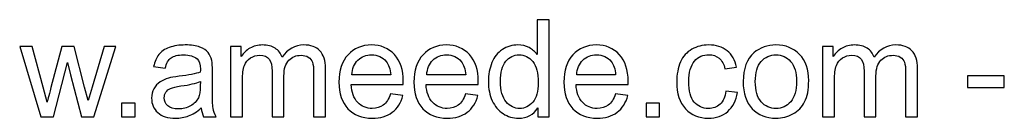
# Model space of a CAD drawing. Header units: millimetres. Extents: x -945 to 978, y -385 to 824.
# Tile 11 of 33: x 7 to 303, y -385 to -356. Entities that reach past the tile are written whole.
import ezdxf

# ---------------------------------------------------------------- set-up
doc = ezdxf.new("R2010")
doc.units = ezdxf.units.MM
doc.header["$MEASUREMENT"] = 0
doc.layers.add('Layer 1', color=7, linetype='Continuous')

msp = doc.modelspace()

# ---------------------------------------------------------------- linework, layer by layer
at = {"layer": 'Layer 1', "color": 250}
for points, knots in [([(162.6796, -384.7232), (162.6796, -384.7232), (162.6796, -382.0603), (162.6796, -382.0603), (162.6796, -382.0603), (161.3515, -384.13), (159.3965, -385.1681), (156.8145, -385.1681), (156.8145, -385.1681), (155.1426, -385.1681), (153.6056, -384.7097), (152.2101, -383.7861), (152.2101, -383.7861), (150.8078, -382.8693), (149.7225, -381.5817), (148.9472, -379.9368), (148.9472, -379.9368), (148.1787, -378.2851), (147.7944, -376.3907), (147.7944, -374.247), (147.7944, -374.247), (147.7944, -372.1571), (148.145, -370.2628), (148.8393, -368.5572), (148.8393, -368.5572), (149.5405, -366.8583), (150.5854, -365.5505), (151.9809, -364.6471), (151.9809, -364.6471), (153.3696, -363.737), (154.9336, -363.2853), (156.6527, -363.2853), (156.6527, -363.2853), (157.9201, -363.2853), (159.0459, -363.555), (160.0302, -364.0876), (160.0302, -364.0876), (161.0144, -364.6201), (161.8167, -365.3213), (162.4369, -366.1774), (162.4369, -366.1774), (162.4369, -366.1774), (162.4369, -355.7619), (162.4369, -355.7619), (162.4369, -355.7619), (162.4369, -355.7619), (165.9964, -355.7619), (165.9964, -355.7619), (165.9964, -355.7619), (165.9964, -355.7619), (165.9964, -384.7232), (165.9964, -384.7232), (165.9964, -384.7232), (165.9964, -384.7232), (162.6796, -384.7232), (162.6796, -384.7232)], [0, 0, 0, 0, 0.06666667, 0.06666667, 0.06666667, 0.06666667, 0.13333333, 0.13333333, 0.13333333, 0.13333333, 0.2, 0.2, 0.2, 0.2, 0.26666667, 0.26666667, 0.26666667, 0.26666667, 0.33333333, 0.33333333, 0.33333333, 0.33333333, 0.4, 0.4, 0.4, 0.4, 0.46666667, 0.46666667, 0.46666667, 0.46666667, 0.53333333, 0.53333333, 0.53333333, 0.53333333, 0.6, 0.6, 0.6, 0.6, 0.66666667, 0.66666667, 0.66666667, 0.66666667, 0.73333333, 0.73333333, 0.73333333, 0.73333333, 0.8, 0.8, 0.8, 0.8, 0.86666667, 0.86666667, 0.86666667, 0.86666667, 1, 1, 1, 1]), ([(61.6587, -382.094), (60.3373, -383.2199), (59.0632, -384.0086), (57.843, -384.4738), (57.843, -384.4738), (56.6228, -384.9389), (55.3149, -385.1681), (53.9127, -385.1681), (53.9127, -385.1681), (51.6071, -385.1681), (49.8341, -384.6086), (48.5937, -383.4828), (48.5937, -383.4828), (47.3533, -382.3637), (46.7331, -380.9278), (46.7331, -379.1817), (46.7331, -379.1817), (46.7331, -378.157), (46.969, -377.2199), (47.4342, -376.3705), (47.4342, -376.3705), (47.9061, -375.5211), (48.5195, -374.847), (49.2746, -374.3346), (49.2746, -374.3346), (50.0364, -373.8222), (50.8858, -373.4312), (51.8363, -373.1683), (51.8363, -373.1683), (52.5375, -372.9863), (53.5959, -372.811), (55.0048, -372.6358), (55.0048, -372.6358), (57.8767, -372.2987), (60.0003, -371.8874), (61.3553, -371.4155), (61.3553, -371.4155), (61.3688, -370.9302), (61.3755, -370.6201), (61.3755, -370.492), (61.3755, -370.492), (61.3755, -369.0493), (61.0384, -368.0313), (60.3643, -367.4381), (60.3643, -367.4381), (59.4542, -366.6358), (58.0992, -366.2381), (56.3059, -366.2381), (56.3059, -366.2381), (54.6273, -366.2381), (53.3869, -366.5347), (52.5914, -367.1212), (52.5914, -367.1212), (51.7892, -367.7077), (51.2026, -368.7459), (50.8184, -370.2425), (50.8184, -370.2425), (50.8184, -370.2425), (47.3398, -369.7571), (47.3398, -369.7571), (47.3398, -369.7571), (47.6566, -368.2673), (48.1757, -367.0606), (48.9038, -366.1437), (48.9038, -366.1437), (49.6319, -365.2269), (50.6836, -364.5258), (52.0588, -364.0269), (52.0588, -364.0269), (53.4273, -363.5348), (55.0251, -363.2853), (56.8318, -363.2853), (56.8318, -363.2853), (58.625, -363.2853), (60.0879, -363.4943), (61.2137, -363.919), (61.2137, -363.919), (62.3328, -364.3437), (63.162, -364.8696), (63.6878, -365.51), (63.6878, -365.51), (64.2137, -366.1505), (64.5845, -366.9594), (64.8002, -367.9369), (64.8002, -367.9369), (64.9148, -368.5437), (64.9755, -369.6358), (64.9755, -371.2066), (64.9755, -371.2066), (64.9755, -371.2066), (64.9755, -375.9256), (64.9755, -375.9256), (64.9755, -375.9256), (64.9755, -379.2222), (65.0496, -381.3053), (65.1979, -382.1884), (65.1979, -382.1884), (65.3395, -383.0715), (65.6361, -383.9142), (66.0676, -384.7232), (66.0676, -384.7232), (66.0676, -384.7232), (62.3463, -384.7232), (62.3463, -384.7232), (62.3463, -384.7232), (61.989, -383.9749), (61.7598, -383.0985), (61.6587, -382.094)], [0, 0, 0, 0, 0.03571429, 0.03571429, 0.03571429, 0.03571429, 0.07142857, 0.07142857, 0.07142857, 0.07142857, 0.10714286, 0.10714286, 0.10714286, 0.10714286, 0.14285714, 0.14285714, 0.14285714, 0.14285714, 0.17857143, 0.17857143, 0.17857143, 0.17857143, 0.21428571, 0.21428571, 0.21428571, 0.21428571, 0.25, 0.25, 0.25, 0.25, 0.28571429, 0.28571429, 0.28571429, 0.28571429, 0.32142857, 0.32142857, 0.32142857, 0.32142857, 0.35714286, 0.35714286, 0.35714286, 0.35714286, 0.39285714, 0.39285714, 0.39285714, 0.39285714, 0.42857143, 0.42857143, 0.42857143, 0.42857143, 0.46428571, 0.46428571, 0.46428571, 0.46428571, 0.5, 0.5, 0.5, 0.5, 0.53571429, 0.53571429, 0.53571429, 0.53571429, 0.57142857, 0.57142857, 0.57142857, 0.57142857, 0.60714286, 0.60714286, 0.60714286, 0.60714286, 0.64285714, 0.64285714, 0.64285714, 0.64285714, 0.67857143, 0.67857143, 0.67857143, 0.67857143, 0.71428571, 0.71428571, 0.71428571, 0.71428571, 0.75, 0.75, 0.75, 0.75, 0.78571429, 0.78571429, 0.78571429, 0.78571429, 0.82142857, 0.82142857, 0.82142857, 0.82142857, 0.85714286, 0.85714286, 0.85714286, 0.85714286, 0.89285714, 0.89285714, 0.89285714, 0.89285714, 0.92857143, 0.92857143, 0.92857143, 0.92857143, 1, 1, 1, 1]), ([(70.4428, -384.7232), (70.4428, -384.7232), (70.4428, -363.7303), (70.4428, -363.7303), (70.4428, -363.7303), (70.4428, -363.7303), (73.6383, -363.7303), (73.6383, -363.7303), (73.6383, -363.7303), (73.6383, -363.7303), (73.6383, -366.6965), (73.6383, -366.6965), (73.6383, -366.6965), (74.2922, -365.6718), (75.1686, -364.8426), (76.2607, -364.2224), (76.2607, -364.2224), (77.3528, -363.5954), (78.5933, -363.2853), (79.9887, -363.2853), (79.9887, -363.2853), (81.5393, -363.2853), (82.8134, -363.6089), (83.8044, -364.2494), (83.8044, -364.2494), (84.7954, -364.8965), (85.4965, -365.7932), (85.901, -366.9527), (85.901, -366.9527), (87.5729, -364.5055), (89.7369, -363.2853), (92.4065, -363.2853), (92.4065, -363.2853), (94.4964, -363.2853), (96.1076, -363.8584), (97.2267, -365.0112), (97.2267, -365.0112), (98.3525, -366.1639), (98.9188, -367.9369), (98.9188, -370.3302), (98.9188, -370.3302), (98.9188, -370.3302), (98.9188, -384.7232), (98.9188, -384.7232), (98.9188, -384.7232), (98.9188, -384.7232), (95.3593, -384.7232), (95.3593, -384.7232), (95.3593, -384.7232), (95.3593, -384.7232), (95.3593, -371.5099), (95.3593, -371.5099), (95.3593, -371.5099), (95.3593, -370.0942), (95.2379, -369.0695), (95.0087, -368.4426), (95.0087, -368.4426), (94.7795, -367.8156), (94.3615, -367.3167), (93.7481, -366.9325), (93.7481, -366.9325), (93.1413, -366.5482), (92.4267, -366.3594), (91.611, -366.3594), (91.611, -366.3594), (90.1279, -366.3594), (88.901, -366.8516), (87.9234, -367.8291), (87.9234, -367.8291), (86.9459, -368.8133), (86.4605, -370.3841), (86.4605, -372.5414), (86.4605, -372.5414), (86.4605, -372.5414), (86.4605, -384.7232), (86.4605, -384.7232), (86.4605, -384.7232), (86.4605, -384.7232), (82.9011, -384.7232), (82.9011, -384.7232), (82.9011, -384.7232), (82.9011, -384.7232), (82.9011, -371.0987), (82.9011, -371.0987), (82.9011, -371.0987), (82.9011, -369.5212), (82.6112, -368.3347), (82.0314, -367.5459), (82.0314, -367.5459), (81.4516, -366.7572), (80.5011, -366.3594), (79.1865, -366.3594), (79.1865, -366.3594), (78.1888, -366.3594), (77.2652, -366.6224), (76.4158, -367.1482), (76.4158, -367.1482), (75.5663, -367.674), (74.9529, -368.4426), (74.5686, -369.4605), (74.5686, -369.4605), (74.1911, -370.4717), (74.0023, -371.9346), (74.0023, -373.8425), (74.0023, -373.8425), (74.0023, -373.8425), (74.0023, -384.7232), (74.0023, -384.7232), (74.0023, -384.7232), (74.0023, -384.7232), (70.4428, -384.7232), (70.4428, -384.7232)], [0, 0, 0, 0, 0.03448276, 0.03448276, 0.03448276, 0.03448276, 0.06896552, 0.06896552, 0.06896552, 0.06896552, 0.10344828, 0.10344828, 0.10344828, 0.10344828, 0.13793103, 0.13793103, 0.13793103, 0.13793103, 0.17241379, 0.17241379, 0.17241379, 0.17241379, 0.20689655, 0.20689655, 0.20689655, 0.20689655, 0.24137931, 0.24137931, 0.24137931, 0.24137931, 0.27586207, 0.27586207, 0.27586207, 0.27586207, 0.31034483, 0.31034483, 0.31034483, 0.31034483, 0.34482759, 0.34482759, 0.34482759, 0.34482759, 0.37931034, 0.37931034, 0.37931034, 0.37931034, 0.4137931, 0.4137931, 0.4137931, 0.4137931, 0.44827586, 0.44827586, 0.44827586, 0.44827586, 0.48275862, 0.48275862, 0.48275862, 0.48275862, 0.51724138, 0.51724138, 0.51724138, 0.51724138, 0.55172414, 0.55172414, 0.55172414, 0.55172414, 0.5862069, 0.5862069, 0.5862069, 0.5862069, 0.62068966, 0.62068966, 0.62068966, 0.62068966, 0.65517241, 0.65517241, 0.65517241, 0.65517241, 0.68965517, 0.68965517, 0.68965517, 0.68965517, 0.72413793, 0.72413793, 0.72413793, 0.72413793, 0.75862069, 0.75862069, 0.75862069, 0.75862069, 0.79310345, 0.79310345, 0.79310345, 0.79310345, 0.82758621, 0.82758621, 0.82758621, 0.82758621, 0.86206897, 0.86206897, 0.86206897, 0.86206897, 0.89655172, 0.89655172, 0.89655172, 0.89655172, 0.93103448, 0.93103448, 0.93103448, 0.93103448, 1, 1, 1, 1]), ([(118.4555, -377.9278), (118.4555, -377.9278), (122.1363, -378.4132), (122.1363, -378.4132), (122.1363, -378.4132), (121.5633, -380.5502), (120.4914, -382.2154), (118.9274, -383.3951), (118.9274, -383.3951), (117.3634, -384.5749), (115.3679, -385.1681), (112.9342, -385.1681), (112.9342, -385.1681), (109.8736, -385.1681), (107.4467, -384.2243), (105.6535, -382.3367), (105.6535, -382.3367), (103.8602, -380.4559), (102.9636, -377.8065), (102.9636, -374.402), (102.9636, -374.402), (102.9636, -370.883), (103.867, -368.1459), (105.6804, -366.2044), (105.6804, -366.2044), (107.4939, -364.2561), (109.8466, -363.2853), (112.7387, -363.2853), (112.7387, -363.2853), (115.5364, -363.2853), (117.8218, -364.2359), (119.5948, -366.1437), (119.5948, -366.1437), (121.3678, -368.0516), (122.2577, -370.7347), (122.2577, -374.193), (122.2577, -374.193), (122.2577, -374.402), (122.2509, -374.7189), (122.2375, -375.1368), (122.2375, -375.1368), (122.2375, -375.1368), (106.604, -375.1368), (106.604, -375.1368), (106.604, -375.1368), (106.7388, -377.4357), (107.386, -379.2019), (108.559, -380.4221), (108.559, -380.4221), (109.7253, -381.6423), (111.1882, -382.2558), (112.9342, -382.2558), (112.9342, -382.2558), (114.2353, -382.2558), (115.3477, -381.912), (116.2645, -381.2244), (116.2645, -381.2244), (117.1881, -380.5367), (117.9162, -379.4379), (118.4555, -377.9278)], [0, 0, 0, 0, 0.0625, 0.0625, 0.0625, 0.0625, 0.125, 0.125, 0.125, 0.125, 0.1875, 0.1875, 0.1875, 0.1875, 0.25, 0.25, 0.25, 0.25, 0.3125, 0.3125, 0.3125, 0.3125, 0.375, 0.375, 0.375, 0.375, 0.4375, 0.4375, 0.4375, 0.4375, 0.5, 0.5, 0.5, 0.5, 0.5625, 0.5625, 0.5625, 0.5625, 0.625, 0.625, 0.625, 0.625, 0.6875, 0.6875, 0.6875, 0.6875, 0.75, 0.75, 0.75, 0.75, 0.8125, 0.8125, 0.8125, 0.8125, 0.875, 0.875, 0.875, 0.875, 1, 1, 1, 1]), ([(140.9518, -377.9278), (140.9518, -377.9278), (144.6326, -378.4132), (144.6326, -378.4132), (144.6326, -378.4132), (144.0596, -380.5502), (142.9877, -382.2154), (141.4237, -383.3951), (141.4237, -383.3951), (139.8597, -384.5749), (137.8642, -385.1681), (135.4305, -385.1681), (135.4305, -385.1681), (132.3699, -385.1681), (129.943, -384.2243), (128.1498, -382.3367), (128.1498, -382.3367), (126.3565, -380.4559), (125.4599, -377.8065), (125.4599, -374.402), (125.4599, -374.402), (125.4599, -370.883), (126.3633, -368.1459), (128.1767, -366.2044), (128.1767, -366.2044), (129.9902, -364.2561), (132.3429, -363.2853), (135.235, -363.2853), (135.235, -363.2853), (138.0327, -363.2853), (140.3181, -364.2359), (142.0911, -366.1437), (142.0911, -366.1437), (143.8641, -368.0516), (144.754, -370.7347), (144.754, -374.193), (144.754, -374.193), (144.754, -374.402), (144.7472, -374.7189), (144.7338, -375.1368), (144.7338, -375.1368), (144.7338, -375.1368), (129.1003, -375.1368), (129.1003, -375.1368), (129.1003, -375.1368), (129.2351, -377.4357), (129.8823, -379.2019), (131.0553, -380.4221), (131.0553, -380.4221), (132.2216, -381.6423), (133.6845, -382.2558), (135.4305, -382.2558), (135.4305, -382.2558), (136.7316, -382.2558), (137.844, -381.912), (138.7608, -381.2244), (138.7608, -381.2244), (139.6844, -380.5367), (140.4125, -379.4379), (140.9518, -377.9278)], [0, 0, 0, 0, 0.0625, 0.0625, 0.0625, 0.0625, 0.125, 0.125, 0.125, 0.125, 0.1875, 0.1875, 0.1875, 0.1875, 0.25, 0.25, 0.25, 0.25, 0.3125, 0.3125, 0.3125, 0.3125, 0.375, 0.375, 0.375, 0.375, 0.4375, 0.4375, 0.4375, 0.4375, 0.5, 0.5, 0.5, 0.5, 0.5625, 0.5625, 0.5625, 0.5625, 0.625, 0.625, 0.625, 0.625, 0.6875, 0.6875, 0.6875, 0.6875, 0.75, 0.75, 0.75, 0.75, 0.8125, 0.8125, 0.8125, 0.8125, 0.875, 0.875, 0.875, 0.875, 1, 1, 1, 1]), ([(185.9444, -377.9278), (185.9444, -377.9278), (189.6252, -378.4132), (189.6252, -378.4132), (189.6252, -378.4132), (189.0522, -380.5502), (187.9803, -382.2154), (186.4163, -383.3951), (186.4163, -383.3951), (184.8523, -384.5749), (182.8568, -385.1681), (180.4231, -385.1681), (180.4231, -385.1681), (177.3625, -385.1681), (174.9356, -384.2243), (173.1424, -382.3367), (173.1424, -382.3367), (171.3491, -380.4559), (170.4525, -377.8065), (170.4525, -374.402), (170.4525, -374.402), (170.4525, -370.883), (171.3559, -368.1459), (173.1693, -366.2044), (173.1693, -366.2044), (174.9828, -364.2561), (177.3355, -363.2853), (180.2276, -363.2853), (180.2276, -363.2853), (183.0253, -363.2853), (185.3107, -364.2359), (187.0837, -366.1437), (187.0837, -366.1437), (188.8567, -368.0516), (189.7466, -370.7347), (189.7466, -374.193), (189.7466, -374.193), (189.7466, -374.402), (189.7398, -374.7189), (189.7264, -375.1368), (189.7264, -375.1368), (189.7264, -375.1368), (174.0929, -375.1368), (174.0929, -375.1368), (174.0929, -375.1368), (174.2277, -377.4357), (174.8749, -379.2019), (176.0479, -380.4221), (176.0479, -380.4221), (177.2142, -381.6423), (178.6771, -382.2558), (180.4231, -382.2558), (180.4231, -382.2558), (181.7242, -382.2558), (182.8366, -381.912), (183.7534, -381.2244), (183.7534, -381.2244), (184.677, -380.5367), (185.4051, -379.4379), (185.9444, -377.9278)], [0, 0, 0, 0, 0.0625, 0.0625, 0.0625, 0.0625, 0.125, 0.125, 0.125, 0.125, 0.1875, 0.1875, 0.1875, 0.1875, 0.25, 0.25, 0.25, 0.25, 0.3125, 0.3125, 0.3125, 0.3125, 0.375, 0.375, 0.375, 0.375, 0.4375, 0.4375, 0.4375, 0.4375, 0.5, 0.5, 0.5, 0.5, 0.5625, 0.5625, 0.5625, 0.5625, 0.625, 0.625, 0.625, 0.625, 0.6875, 0.6875, 0.6875, 0.6875, 0.75, 0.75, 0.75, 0.75, 0.8125, 0.8125, 0.8125, 0.8125, 0.875, 0.875, 0.875, 0.875, 1, 1, 1, 1]), ([(219.072, -377.0379), (219.072, -377.0379), (222.5506, -377.5233), (222.5506, -377.5233), (222.5506, -377.5233), (222.1663, -379.9165), (221.1955, -381.7839), (219.6248, -383.139), (219.6248, -383.139), (218.054, -384.494), (216.1192, -385.1681), (213.8338, -385.1681), (213.8338, -385.1681), (210.9687, -385.1681), (208.6631, -384.2311), (206.9238, -382.3569), (206.9238, -382.3569), (205.1778, -380.4828), (204.3082, -377.7997), (204.3082, -374.3076), (204.3082, -374.3076), (204.3082, -372.0425), (204.6857, -370.0673), (205.434, -368.3684), (205.434, -368.3684), (206.1823, -366.6763), (207.3216, -365.4022), (208.8586, -364.5595), (208.8586, -364.5595), (210.389, -363.71), (212.0541, -363.2853), (213.8608, -363.2853), (213.8608, -363.2853), (216.1327, -363.2853), (218.0001, -363.8584), (219.4427, -365.0112), (219.4427, -365.0112), (220.8922, -366.1639), (221.8225, -367.8021), (222.227, -369.9189), (222.227, -369.9189), (222.227, -369.9189), (218.7888, -370.4448), (218.7888, -370.4448), (218.7888, -370.4448), (218.4585, -369.0358), (217.8787, -367.9774), (217.036, -367.2628), (217.036, -367.2628), (216.2001, -366.5549), (215.1889, -366.1976), (214.0024, -366.1976), (214.0024, -366.1976), (212.2092, -366.1976), (210.753, -366.8381), (209.6272, -368.119), (209.6272, -368.119), (208.5081, -369.4066), (207.9485, -371.429), (207.9485, -374.2065), (207.9485, -374.2065), (207.9485, -377.0244), (208.4879, -379.0671), (209.5665, -380.3412), (209.5665, -380.3412), (210.6519, -381.6154), (212.0608, -382.2558), (213.7934, -382.2558), (213.7934, -382.2558), (215.1956, -382.2558), (216.3619, -381.8311), (217.2922, -380.9749), (217.2922, -380.9749), (218.2293, -380.1255), (218.8225, -378.8109), (219.072, -377.0379)], [0, 0, 0, 0, 0.05, 0.05, 0.05, 0.05, 0.1, 0.1, 0.1, 0.1, 0.15, 0.15, 0.15, 0.15, 0.2, 0.2, 0.2, 0.2, 0.25, 0.25, 0.25, 0.25, 0.3, 0.3, 0.3, 0.3, 0.35, 0.35, 0.35, 0.35, 0.4, 0.4, 0.4, 0.4, 0.45, 0.45, 0.45, 0.45, 0.5, 0.5, 0.5, 0.5, 0.55, 0.55, 0.55, 0.55, 0.6, 0.6, 0.6, 0.6, 0.65, 0.65, 0.65, 0.65, 0.7, 0.7, 0.7, 0.7, 0.75, 0.75, 0.75, 0.75, 0.8, 0.8, 0.8, 0.8, 0.85, 0.85, 0.85, 0.85, 0.9, 0.9, 0.9, 0.9, 1, 1, 1, 1]), ([(224.2494, -374.2267), (224.2494, -370.3504), (225.328, -367.4785), (227.4921, -365.6111), (227.4921, -365.6111), (229.292, -364.0606), (231.4965, -363.2853), (234.092, -363.2853), (234.092, -363.2853), (236.9706, -363.2853), (239.3301, -364.2291), (241.1637, -366.1168), (241.1637, -366.1168), (242.9907, -367.9976), (243.9075, -370.6066), (243.9075, -373.9301), (243.9075, -373.9301), (243.9075, -376.6267), (243.503, -378.7435), (242.6941, -380.2873), (242.6941, -380.2873), (241.8851, -381.8311), (240.7053, -383.0311), (239.1548, -383.8873), (239.1548, -383.8873), (237.611, -384.7434), (235.9189, -385.1681), (234.092, -385.1681), (234.092, -385.1681), (231.1527, -385.1681), (228.7797, -384.2311), (226.9662, -382.3502), (226.9662, -382.3502), (225.1528, -380.4693), (224.2494, -377.7593), (224.2494, -374.2267)], [0, 0, 0, 0, 0.1, 0.1, 0.1, 0.1, 0.2, 0.2, 0.2, 0.2, 0.3, 0.3, 0.3, 0.3, 0.4, 0.4, 0.4, 0.4, 0.5, 0.5, 0.5, 0.5, 0.6, 0.6, 0.6, 0.6, 0.7, 0.7, 0.7, 0.7, 0.8, 0.8, 0.8, 0.8, 1, 1, 1, 1]), ([(248.0805, -384.7232), (248.0805, -384.7232), (248.0805, -363.7303), (248.0805, -363.7303), (248.0805, -363.7303), (248.0805, -363.7303), (251.276, -363.7303), (251.276, -363.7303), (251.276, -363.7303), (251.276, -363.7303), (251.276, -366.6965), (251.276, -366.6965), (251.276, -366.6965), (251.9299, -365.6718), (252.8063, -364.8426), (253.8984, -364.2224), (253.8984, -364.2224), (254.9905, -363.5954), (256.231, -363.2853), (257.6264, -363.2853), (257.6264, -363.2853), (259.177, -363.2853), (260.4511, -363.6089), (261.4421, -364.2494), (261.4421, -364.2494), (262.4331, -364.8965), (263.1342, -365.7932), (263.5387, -366.9527), (263.5387, -366.9527), (265.2106, -364.5055), (267.3746, -363.2853), (270.0442, -363.2853), (270.0442, -363.2853), (272.1341, -363.2853), (273.7453, -363.8584), (274.8644, -365.0112), (274.8644, -365.0112), (275.9902, -366.1639), (276.5565, -367.9369), (276.5565, -370.3302), (276.5565, -370.3302), (276.5565, -370.3302), (276.5565, -384.7232), (276.5565, -384.7232), (276.5565, -384.7232), (276.5565, -384.7232), (272.997, -384.7232), (272.997, -384.7232), (272.997, -384.7232), (272.997, -384.7232), (272.997, -371.5099), (272.997, -371.5099), (272.997, -371.5099), (272.997, -370.0942), (272.8756, -369.0695), (272.6464, -368.4426), (272.6464, -368.4426), (272.4172, -367.8156), (271.9992, -367.3167), (271.3858, -366.9325), (271.3858, -366.9325), (270.779, -366.5482), (270.0644, -366.3594), (269.2487, -366.3594), (269.2487, -366.3594), (267.7656, -366.3594), (266.5387, -366.8516), (265.5611, -367.8291), (265.5611, -367.8291), (264.5836, -368.8133), (264.0982, -370.3841), (264.0982, -372.5414), (264.0982, -372.5414), (264.0982, -372.5414), (264.0982, -384.7232), (264.0982, -384.7232), (264.0982, -384.7232), (264.0982, -384.7232), (260.5388, -384.7232), (260.5388, -384.7232), (260.5388, -384.7232), (260.5388, -384.7232), (260.5388, -371.0987), (260.5388, -371.0987), (260.5388, -371.0987), (260.5388, -369.5212), (260.2489, -368.3347), (259.6691, -367.5459), (259.6691, -367.5459), (259.0893, -366.7572), (258.1388, -366.3594), (256.8242, -366.3594), (256.8242, -366.3594), (255.8265, -366.3594), (254.9029, -366.6224), (254.0535, -367.1482), (254.0535, -367.1482), (253.204, -367.674), (252.5906, -368.4426), (252.2063, -369.4605), (252.2063, -369.4605), (251.8288, -370.4717), (251.64, -371.9346), (251.64, -373.8425), (251.64, -373.8425), (251.64, -373.8425), (251.64, -384.7232), (251.64, -384.7232), (251.64, -384.7232), (251.64, -384.7232), (248.0805, -384.7232), (248.0805, -384.7232)], [0, 0, 0, 0, 0.03448276, 0.03448276, 0.03448276, 0.03448276, 0.06896552, 0.06896552, 0.06896552, 0.06896552, 0.10344828, 0.10344828, 0.10344828, 0.10344828, 0.13793103, 0.13793103, 0.13793103, 0.13793103, 0.17241379, 0.17241379, 0.17241379, 0.17241379, 0.20689655, 0.20689655, 0.20689655, 0.20689655, 0.24137931, 0.24137931, 0.24137931, 0.24137931, 0.27586207, 0.27586207, 0.27586207, 0.27586207, 0.31034483, 0.31034483, 0.31034483, 0.31034483, 0.34482759, 0.34482759, 0.34482759, 0.34482759, 0.37931034, 0.37931034, 0.37931034, 0.37931034, 0.4137931, 0.4137931, 0.4137931, 0.4137931, 0.44827586, 0.44827586, 0.44827586, 0.44827586, 0.48275862, 0.48275862, 0.48275862, 0.48275862, 0.51724138, 0.51724138, 0.51724138, 0.51724138, 0.55172414, 0.55172414, 0.55172414, 0.55172414, 0.5862069, 0.5862069, 0.5862069, 0.5862069, 0.62068966, 0.62068966, 0.62068966, 0.62068966, 0.65517241, 0.65517241, 0.65517241, 0.65517241, 0.68965517, 0.68965517, 0.68965517, 0.68965517, 0.72413793, 0.72413793, 0.72413793, 0.72413793, 0.75862069, 0.75862069, 0.75862069, 0.75862069, 0.79310345, 0.79310345, 0.79310345, 0.79310345, 0.82758621, 0.82758621, 0.82758621, 0.82758621, 0.86206897, 0.86206897, 0.86206897, 0.86206897, 0.89655172, 0.89655172, 0.89655172, 0.89655172, 0.93103448, 0.93103448, 0.93103448, 0.93103448, 1, 1, 1, 1]), ([(13.5044, -384.7232), (13.5044, -384.7232), (7.1607, -363.7303), (7.1607, -363.7303), (7.1607, -363.7303), (7.1607, -363.7303), (10.882, -363.7303), (10.882, -363.7303), (10.882, -363.7303), (10.882, -363.7303), (14.2325, -375.8447), (14.2325, -375.8447), (14.2325, -375.8447), (14.2325, -375.8447), (15.419, -380.3547), (15.419, -380.3547), (15.419, -380.3547), (15.4662, -380.1323), (15.8302, -378.6896), (16.5044, -376.0267), (16.5044, -376.0267), (16.5044, -376.0267), (19.8279, -363.7303), (19.8279, -363.7303), (19.8279, -363.7303), (19.8279, -363.7303), (23.4751, -363.7303), (23.4751, -363.7303), (23.4751, -363.7303), (23.4751, -363.7303), (26.6368, -375.9188), (26.6368, -375.9188), (26.6368, -375.9188), (26.6368, -375.9188), (27.6683, -379.9165), (27.6683, -379.9165), (27.6683, -379.9165), (27.6683, -379.9165), (28.875, -375.8649), (28.875, -375.8649), (28.875, -375.8649), (28.875, -375.8649), (32.5019, -363.7303), (32.5019, -363.7303), (32.5019, -363.7303), (32.5019, -363.7303), (35.9603, -363.7303), (35.9603, -363.7303), (35.9603, -363.7303), (35.9603, -363.7303), (29.3739, -384.7232), (29.3739, -384.7232), (29.3739, -384.7232), (29.3739, -384.7232), (25.693, -384.7232), (25.693, -384.7232), (25.693, -384.7232), (25.693, -384.7232), (22.3627, -372.1638), (22.3627, -372.1638), (22.3627, -372.1638), (22.3627, -372.1638), (21.52, -368.5706), (21.52, -368.5706), (21.52, -368.5706), (21.52, -368.5706), (17.2729, -384.7232), (17.2729, -384.7232), (17.2729, -384.7232), (17.2729, -384.7232), (13.5044, -384.7232), (13.5044, -384.7232)], [0, 0, 0, 0, 0.05263158, 0.05263158, 0.05263158, 0.05263158, 0.10526316, 0.10526316, 0.10526316, 0.10526316, 0.15789474, 0.15789474, 0.15789474, 0.15789474, 0.21052632, 0.21052632, 0.21052632, 0.21052632, 0.26315789, 0.26315789, 0.26315789, 0.26315789, 0.31578947, 0.31578947, 0.31578947, 0.31578947, 0.36842105, 0.36842105, 0.36842105, 0.36842105, 0.42105263, 0.42105263, 0.42105263, 0.42105263, 0.47368421, 0.47368421, 0.47368421, 0.47368421, 0.52631579, 0.52631579, 0.52631579, 0.52631579, 0.57894737, 0.57894737, 0.57894737, 0.57894737, 0.63157895, 0.63157895, 0.63157895, 0.63157895, 0.68421053, 0.68421053, 0.68421053, 0.68421053, 0.73684211, 0.73684211, 0.73684211, 0.73684211, 0.78947368, 0.78947368, 0.78947368, 0.78947368, 0.84210526, 0.84210526, 0.84210526, 0.84210526, 0.89473684, 0.89473684, 0.89473684, 0.89473684, 1, 1, 1, 1]), ([(106.8062, -372.2245), (106.8062, -372.2245), (118.4959, -372.2245), (118.4959, -372.2245), (118.4959, -372.2245), (118.3409, -370.4583), (117.8892, -369.1369), (117.1544, -368.2538), (117.1544, -368.2538), (116.0286, -366.8853), (114.5589, -366.1976), (112.759, -366.1976), (112.759, -366.1976), (111.1275, -366.1976), (109.759, -366.7437), (108.6467, -367.8358), (108.6467, -367.8358), (107.5411, -368.9279), (106.9276, -370.3908), (106.8062, -372.2245)], [0, 0, 0, 0, 0.16666667, 0.16666667, 0.16666667, 0.16666667, 0.33333333, 0.33333333, 0.33333333, 0.33333333, 0.5, 0.5, 0.5, 0.5, 0.66666667, 0.66666667, 0.66666667, 0.66666667, 1, 1, 1, 1]), ([(129.3025, -372.2245), (129.3025, -372.2245), (140.9922, -372.2245), (140.9922, -372.2245), (140.9922, -372.2245), (140.8372, -370.4583), (140.3855, -369.1369), (139.6507, -368.2538), (139.6507, -368.2538), (138.5249, -366.8853), (137.0552, -366.1976), (135.2553, -366.1976), (135.2553, -366.1976), (133.6238, -366.1976), (132.2553, -366.7437), (131.143, -367.8358), (131.143, -367.8358), (130.0374, -368.9279), (129.4239, -370.3908), (129.3025, -372.2245)], [0, 0, 0, 0, 0.16666667, 0.16666667, 0.16666667, 0.16666667, 0.33333333, 0.33333333, 0.33333333, 0.33333333, 0.5, 0.5, 0.5, 0.5, 0.66666667, 0.66666667, 0.66666667, 0.66666667, 1, 1, 1, 1]), ([(151.4348, -374.2537), (151.4348, -376.9368), (152.0011, -378.939), (153.1404, -380.2671), (153.1404, -380.2671), (154.273, -381.5952), (155.6145, -382.2558), (157.1583, -382.2558), (157.1583, -382.2558), (158.7156, -382.2558), (160.0369, -381.6221), (161.129, -380.3547), (161.129, -380.3547), (162.2144, -379.0873), (162.7605, -377.1525), (162.7605, -374.5503), (162.7605, -374.5503), (162.7605, -371.6919), (162.2077, -369.5886), (161.0953, -368.2471), (161.0953, -368.2471), (159.9897, -366.9055), (158.6212, -366.2381), (156.9965, -366.2381), (156.9965, -366.2381), (155.4123, -366.2381), (154.0909, -366.8785), (153.0258, -368.1662), (153.0258, -368.1662), (151.9674, -369.4538), (151.4348, -371.483), (151.4348, -374.2537)], [0, 0, 0, 0, 0.11111111, 0.11111111, 0.11111111, 0.11111111, 0.22222222, 0.22222222, 0.22222222, 0.22222222, 0.33333333, 0.33333333, 0.33333333, 0.33333333, 0.44444444, 0.44444444, 0.44444444, 0.44444444, 0.55555556, 0.55555556, 0.55555556, 0.55555556, 0.66666667, 0.66666667, 0.66666667, 0.66666667, 0.77777778, 0.77777778, 0.77777778, 0.77777778, 1, 1, 1, 1]), ([(174.2951, -372.2245), (174.2951, -372.2245), (185.9848, -372.2245), (185.9848, -372.2245), (185.9848, -372.2245), (185.8298, -370.4583), (185.3781, -369.1369), (184.6433, -368.2538), (184.6433, -368.2538), (183.5175, -366.8853), (182.0478, -366.1976), (180.2479, -366.1976), (180.2479, -366.1976), (178.6164, -366.1976), (177.2479, -366.7437), (176.1356, -367.8358), (176.1356, -367.8358), (175.03, -368.9279), (174.4165, -370.3908), (174.2951, -372.2245)], [0, 0, 0, 0, 0.16666667, 0.16666667, 0.16666667, 0.16666667, 0.33333333, 0.33333333, 0.33333333, 0.33333333, 0.5, 0.5, 0.5, 0.5, 0.66666667, 0.66666667, 0.66666667, 0.66666667, 1, 1, 1, 1]), ([(227.8898, -374.2335), (227.8898, -376.9166), (228.4763, -378.9255), (229.6493, -380.2536), (229.6493, -380.2536), (230.8291, -381.5884), (232.3055, -382.2558), (234.092, -382.2558), (234.092, -382.2558), (235.8582, -382.2558), (237.3279, -381.5884), (238.5076, -380.2469), (238.5076, -380.2469), (239.6806, -378.9053), (240.2671, -376.8627), (240.2671, -374.1189), (240.2671, -374.1189), (240.2671, -371.5301), (239.6739, -369.5684), (238.4941, -368.2403), (238.4941, -368.2403), (237.3144, -366.9055), (235.8447, -366.2381), (234.092, -366.2381), (234.092, -366.2381), (232.3055, -366.2381), (230.8291, -366.8988), (229.6493, -368.2268), (229.6493, -368.2268), (228.4763, -369.5549), (227.8898, -371.5571), (227.8898, -374.2335)], [0, 0, 0, 0, 0.11111111, 0.11111111, 0.11111111, 0.11111111, 0.22222222, 0.22222222, 0.22222222, 0.22222222, 0.33333333, 0.33333333, 0.33333333, 0.33333333, 0.44444444, 0.44444444, 0.44444444, 0.44444444, 0.55555556, 0.55555556, 0.55555556, 0.55555556, 0.66666667, 0.66666667, 0.66666667, 0.66666667, 0.77777778, 0.77777778, 0.77777778, 0.77777778, 1, 1, 1, 1]), ([(61.3755, -374.2065), (60.0812, -374.7323), (58.1396, -375.1773), (55.5509, -375.5413), (55.5509, -375.5413), (54.0813, -375.7503), (53.0431, -375.9863), (52.4363, -376.2492), (52.4363, -376.2492), (51.8296, -376.5121), (51.3644, -376.8964), (51.0341, -377.3952), (51.0341, -377.3952), (50.7038, -377.9008), (50.5352, -378.4604), (50.5352, -379.0806), (50.5352, -379.0806), (50.5352, -380.0177), (50.8925, -380.8064), (51.6139, -381.4334), (51.6139, -381.4334), (52.3352, -382.0603), (53.3869, -382.3772), (54.7689, -382.3772), (54.7689, -382.3772), (56.1374, -382.3772), (57.3576, -382.0805), (58.4295, -381.4806), (58.4295, -381.4806), (59.4947, -380.8873), (60.2834, -380.0716), (60.7823, -379.0401), (60.7823, -379.0401), (61.1665, -378.2379), (61.3553, -377.0582), (61.3553, -375.5009), (61.3553, -375.5009), (61.3553, -375.5009), (61.3755, -374.2065), (61.3755, -374.2065)], [0, 0, 0, 0, 0.09090909, 0.09090909, 0.09090909, 0.09090909, 0.18181818, 0.18181818, 0.18181818, 0.18181818, 0.27272727, 0.27272727, 0.27272727, 0.27272727, 0.36363636, 0.36363636, 0.36363636, 0.36363636, 0.45454545, 0.45454545, 0.45454545, 0.45454545, 0.54545455, 0.54545455, 0.54545455, 0.54545455, 0.63636364, 0.63636364, 0.63636364, 0.63636364, 0.72727273, 0.72727273, 0.72727273, 0.72727273, 0.81818182, 0.81818182, 0.81818182, 0.81818182, 1, 1, 1, 1]), ([(291.5966, -376.0267), (291.5966, -376.0267), (291.5966, -372.4672), (291.5966, -372.4672), (291.5966, -372.4672), (291.5966, -372.4672), (302.5987, -372.4672), (302.5987, -372.4672), (302.5987, -372.4672), (302.5987, -372.4672), (302.5987, -376.0267), (302.5987, -376.0267), (302.5987, -376.0267), (302.5987, -376.0267), (291.5966, -376.0267), (291.5966, -376.0267)], [0, 0, 0, 0, 0.2, 0.2, 0.2, 0.2, 0.4, 0.4, 0.4, 0.4, 0.6, 0.6, 0.6, 0.6, 1, 1, 1, 1]), ([(37.7197, -384.7232), (37.7197, -384.7232), (37.7197, -380.6783), (37.7197, -380.6783), (37.7197, -380.6783), (37.7197, -380.6783), (41.7646, -380.6783), (41.7646, -380.6783), (41.7646, -380.6783), (41.7646, -380.6783), (41.7646, -384.7232), (41.7646, -384.7232), (41.7646, -384.7232), (41.7646, -384.7232), (37.7197, -384.7232), (37.7197, -384.7232)], [0, 0, 0, 0, 0.2, 0.2, 0.2, 0.2, 0.4, 0.4, 0.4, 0.4, 0.6, 0.6, 0.6, 0.6, 1, 1, 1, 1]), ([(195.133, -384.7232), (195.133, -384.7232), (195.133, -380.6783), (195.133, -380.6783), (195.133, -380.6783), (195.133, -380.6783), (199.1779, -380.6783), (199.1779, -380.6783), (199.1779, -380.6783), (199.1779, -380.6783), (199.1779, -384.7232), (199.1779, -384.7232), (199.1779, -384.7232), (199.1779, -384.7232), (195.133, -384.7232), (195.133, -384.7232)], [0, 0, 0, 0, 0.2, 0.2, 0.2, 0.2, 0.4, 0.4, 0.4, 0.4, 0.6, 0.6, 0.6, 0.6, 1, 1, 1, 1])]:
    msp.add_open_spline(points, degree=3, knots=knots, dxfattribs=at)

doc.saveas('drawing.dxf')
